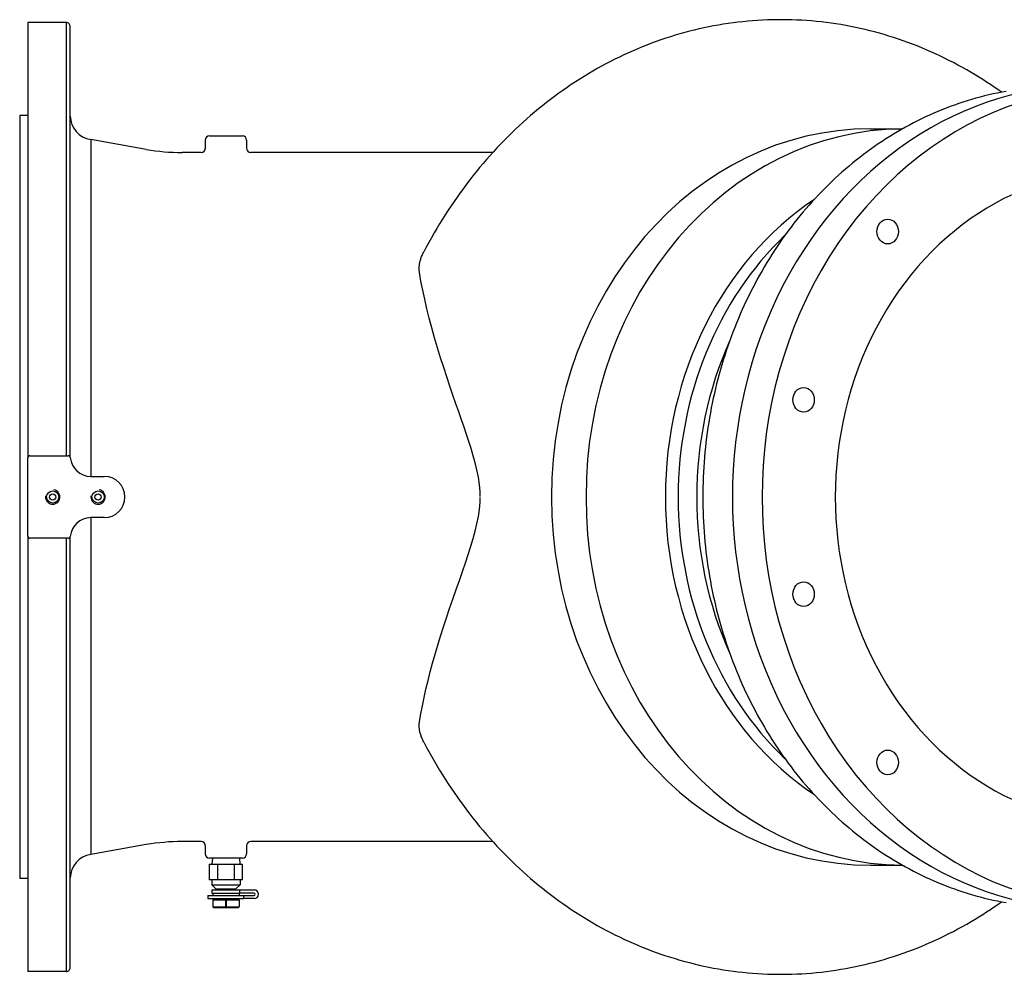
# Model space of a CAD drawing. Header units: millimetres. Extents: x 2362 to 7999, y 1118 to 3138.
# Tile 18 of 21: x 2366 to 2843, y 2676 to 3138. Entities that reach past the tile are written whole.
import ezdxf

# ---------------------------------------------------------------- set-up
doc = ezdxf.new("R2010")
doc.units = ezdxf.units.MM
doc.layers.add('DETAIL', color=2, linetype='Continuous')

msp = doc.modelspace()

# ---------------------------------------------------------------- linework, layer by layer
at = {"layer": 'DETAIL'}
for p, q in [((2370.03, 3137.12), (2370.03, 2926.14)), ((2388.53, 3137.12), (2370.03, 3137.12)), ((2388.53, 3137.12), (2388.53, 2927.12)), ((2390.53, 2926.42), (2390.53, 3135.14)), ((2366.03, 3092.12), (2366.03, 2722.12)), ((2370.03, 3092.12), (2366.03, 3092.12)), ((2778.47, 3085.62), (2794.06, 3085.62)), ((2400.45, 3080.4), (2400.45, 2917.12)), ((2427.42, 3075.64), (2400.45, 3080.4)), ((2456.03, 3080.12), (2456.03, 3076.12)), ((2458.03, 3082.12), (2474.03, 3082.12)), ((2476.03, 3080.12), (2476.03, 3076.12)), ((2454.03, 3074.12), (2444.78, 3074.12)), ((2595.38, 3074.12), (2478.03, 3074.12)), ((2370.03, 2888.12), (2370.03, 2926.12)), ((2371.03, 2927.12), (2389.58, 2927.12)), ((2400.53, 2917.12), (2407.03, 2917.12)), ((2400.45, 2897.12), (2400.45, 2733.85)), ((2407.03, 2897.12), (2400.53, 2897.12)), ((2370.03, 2888.11), (2370.03, 2677.12)), ((2389.58, 2887.12), (2371.03, 2887.12)), ((2388.53, 2887.12), (2388.53, 2677.12)), ((2390.53, 2679.1), (2390.53, 2887.83)), ((2454.03, 2740.12), (2444.78, 2740.12)), ((2595.38, 2740.12), (2478.03, 2740.12)), ((2427.42, 2738.6), (2400.45, 2733.85)), ((2456.03, 2738.12), (2456.03, 2734.12)), ((2476.03, 2738.12), (2476.03, 2734.12)), ((2474.03, 2732.12), (2458.03, 2732.12)), ((2459.44, 2732.12), (2459.25, 2729.12)), ((2472.63, 2732.12), (2472.82, 2729.12)), ((2457.95, 2729.12), (2457.95, 2721.62)), ((2457.95, 2729.12), (2461.99, 2729.12)), ((2461.99, 2729.12), (2461.99, 2721.62)), ((2461.99, 2729.12), (2470.08, 2729.12)), ((2470.08, 2729.12), (2470.08, 2721.62)), ((2470.08, 2729.12), (2474.12, 2729.12)), ((2474.12, 2721.62), (2474.12, 2729.12)), ((2778.47, 2728.62), (2794.06, 2728.62)), ((2370.03, 2722.12), (2366.03, 2722.12)), ((2461.99, 2721.62), (2457.95, 2721.62)), ((2459.18, 2721.62), (2459.18, 2719.12)), ((2470.08, 2721.62), (2461.99, 2721.62)), ((2474.12, 2721.62), (2470.08, 2721.62)), ((2472.88, 2721.62), (2472.88, 2719.12)), ((2459.18, 2719.12), (2472.88, 2719.12)), ((2461.18, 2717.12), (2459.18, 2719.12)), ((2459.23, 2716.62), (2472.72, 2716.62)), ((2459.23, 2716.62), (2459.23, 2715.12)), ((2461.18, 2717.12), (2470.88, 2717.12)), ((2462.33, 2717.12), (2462.33, 2716.62)), ((2469.73, 2717.12), (2469.73, 2716.62)), ((2470.88, 2717.12), (2472.88, 2719.12)), ((2472.72, 2716.62), (2479.66, 2716.62)), ((2472.72, 2715.12), (2472.72, 2716.62)), ((2457.28, 2713.92), (2474.69, 2713.92)), ((2457.28, 2713.92), (2457.28, 2712.42)), ((2457.28, 2712.42), (2474.69, 2712.42)), ((2459.23, 2715.12), (2472.72, 2715.12)), ((2459.68, 2715.12), (2459.68, 2713.92)), ((2459.68, 2711.92), (2465.98, 2711.92)), ((2459.68, 2711.92), (2459.68, 2708.52)), ((2460.53, 2712.42), (2460.53, 2711.92)), ((2465.98, 2711.92), (2466.08, 2711.92)), ((2465.98, 2708.52), (2465.98, 2711.92)), ((2466.08, 2711.92), (2472.38, 2711.92)), ((2466.08, 2711.92), (2466.08, 2708.52)), ((2471.53, 2712.42), (2471.53, 2711.92)), ((2472.38, 2715.12), (2472.38, 2713.92)), ((2472.38, 2711.92), (2472.38, 2708.52)), ((2479.66, 2715.12), (2472.72, 2715.12)), ((2474.69, 2712.42), (2474.69, 2713.92)), ((2474.69, 2713.92), (2479.66, 2713.92)), ((2479.66, 2712.42), (2474.69, 2712.42)), ((2459.68, 2708.52), (2465.98, 2708.52)), ((2460.18, 2708.02), (2459.68, 2708.52)), ((2471.88, 2708.02), (2460.18, 2708.02)), ((2466.08, 2708.52), (2472.38, 2708.52)), ((2471.88, 2708.02), (2472.38, 2708.52)), ((2388.53, 2677.12), (2370.03, 2677.12))]:
    msp.add_line(p, q, dxfattribs=at)
at = {"layer": 'DETAIL', "flags": 128}
for points in [[(2827.27, 3112.92), (2825.15, 3114.15), (2823.02, 3115.35), (2820.88, 3116.52), (2818.72, 3117.67), (2816.55, 3118.78), (2814.37, 3119.87), (2812.18, 3120.92), (2809.98, 3121.95), (2807.77, 3122.95), (2805.55, 3123.91), (2803.31, 3124.85), (2801.07, 3125.76), (2798.82, 3126.64), (2796.56, 3127.48), (2794.29, 3128.3), (2792.01, 3129.09), (2789.72, 3129.84), (2787.43, 3130.57), (2785.13, 3131.26), (2782.82, 3131.92), (2780.5, 3132.55), (2778.18, 3133.15), (2775.85, 3133.72), (2773.52, 3134.26), (2771.18, 3134.76), (2768.83, 3135.24), (2766.48, 3135.68), (2764.13, 3136.09), (2761.77, 3136.46), (2759.4, 3136.81), (2757.04, 3137.12), (2754.67, 3137.4), (2752.29, 3137.65), (2749.92, 3137.87), (2747.54, 3138.05), (2745.16, 3138.21), (2742.78, 3138.33), (2740.4, 3138.42), (2738.02, 3138.47), (2735.63, 3138.5), (2733.25, 3138.49), (2730.87, 3138.45), (2728.49, 3138.38), (2726.1, 3138.27), (2723.72, 3138.14), (2721.35, 3137.97), (2718.97, 3137.77), (2716.6, 3137.53), (2714.22, 3137.27), (2711.86, 3136.97), (2709.49, 3136.64), (2707.13, 3136.28), (2704.77, 3135.89), (2702.42, 3135.46), (2700.07, 3135), (2697.73, 3134.51), (2695.39, 3133.99), (2693.06, 3133.44), (2690.73, 3132.86), (2688.41, 3132.24), (2686.1, 3131.59), (2683.8, 3130.92), (2681.5, 3130.21), (2679.21, 3129.47), (2676.92, 3128.7), (2674.65, 3127.9), (2672.38, 3127.07), (2670.13, 3126.21), (2667.88, 3125.31), (2665.64, 3124.39), (2663.41, 3123.44), (2661.2, 3122.46), (2658.99, 3121.45), (2656.79, 3120.41), (2654.61, 3119.33), (2652.44, 3118.23), (2650.27, 3117.1), (2648.13, 3115.95), (2645.99, 3114.76), (2643.86, 3113.54), (2641.75, 3112.3), (2639.66, 3111.03), (2637.57, 3109.72), (2635.5, 3108.4), (2633.45, 3107.04), (2631.4, 3105.66), (2629.38, 3104.25), (2627.36, 3102.81), (2625.37, 3101.34), (2623.39, 3099.85), (2621.42, 3098.34), (2619.47, 3096.79), (2617.53, 3095.22), (2615.62, 3093.63), (2613.72, 3092.01), (2611.83, 3090.36), (2609.97, 3088.69), (2608.12, 3087), (2606.29, 3085.28), (2604.47, 3083.54), (2602.68, 3081.77), (2600.9, 3079.98), (2599.15, 3078.16), (2597.41, 3076.32), (2595.69, 3074.46), (2593.99, 3072.58), (2592.31, 3070.67), (2590.65, 3068.74), (2589.01, 3066.79), (2587.39, 3064.82), (2585.79, 3062.82), (2584.21, 3060.81), (2582.66, 3058.77), (2581.12, 3056.72), (2579.6, 3054.64), (2578.11, 3052.54), (2576.64, 3050.43), (2575.19, 3048.29), (2573.76, 3046.14), (2572.35, 3043.97), (2570.97, 3041.78), (2569.61, 3039.57), (2568.27, 3037.34), (2566.95, 3035.1), (2565.66, 3032.83), (2564.39, 3030.55), (2563.15, 3028.26), (2561.92, 3025.95)], [(2842.04, 3103.36), (2840.24, 3104.62), (2838.43, 3105.86), (2836.6, 3107.09), (2834.76, 3108.29), (2832.91, 3109.48), (2831.04, 3110.64), (2829.16, 3111.79), (2827.27, 3112.92)], [(2844.23, 3103.76), (2842.12, 3103.37), (2840.01, 3102.95), (2837.9, 3102.5), (2835.8, 3102.02), (2833.71, 3101.51), (2831.62, 3100.97), (2829.54, 3100.41), (2827.47, 3099.81), (2825.4, 3099.18), (2823.34, 3098.53), (2821.29, 3097.85), (2819.24, 3097.13), (2817.2, 3096.39), (2815.17, 3095.62), (2813.15, 3094.82), (2811.14, 3093.99), (2809.14, 3093.14), (2807.15, 3092.26), (2805.17, 3091.34), (2803.2, 3090.4), (2801.24, 3089.44), (2799.29, 3088.44), (2797.35, 3087.42), (2795.42, 3086.38), (2793.51, 3085.3), (2791.6, 3084.2), (2789.71, 3083.07), (2787.83, 3081.92), (2785.97, 3080.74), (2784.12, 3079.53), (2782.28, 3078.3), (2780.45, 3077.04), (2778.64, 3075.76), (2776.84, 3074.46), (2775.06, 3073.12), (2773.29, 3071.77), (2771.54, 3070.39), (2769.8, 3068.98), (2768.08, 3067.55), (2766.37, 3066.1), (2764.68, 3064.62), (2763.01, 3063.12), (2761.35, 3061.6), (2759.71, 3060.05), (2758.09, 3058.48), (2756.48, 3056.89), (2754.89, 3055.27), (2753.32, 3053.64), (2751.77, 3051.98), (2750.23, 3050.3), (2748.71, 3048.6), (2747.21, 3046.88), (2745.73, 3045.14), (2744.27, 3043.38), (2742.83, 3041.6), (2741.41, 3039.8), (2740, 3037.98), (2738.62, 3036.14), (2737.26, 3034.29), (2735.91, 3032.41), (2734.59, 3030.51), (2733.29, 3028.6), (2732, 3026.67), (2730.74, 3024.72), (2729.5, 3022.76), (2728.28, 3020.78), (2727.09, 3018.78), (2725.91, 3016.76), (2724.76, 3014.73), (2723.62, 3012.68), (2722.51, 3010.62), (2721.43, 3008.54), (2720.36, 3006.45), (2719.32, 3004.34), (2718.3, 3002.22), (2717.3, 3000.09), (2716.32, 2997.94), (2715.37, 2995.78), (2714.44, 2993.6), (2713.54, 2991.42), (2712.65, 2989.22), (2711.79, 2987.01), (2710.96, 2984.78), (2710.15, 2982.55), (2709.36, 2980.3), (2708.59, 2978.05), (2707.85, 2975.78), (2707.14, 2973.51), (2706.44, 2971.22), (2705.78, 2968.93), (2705.13, 2966.63), (2704.52, 2964.31), (2703.92, 2961.99), (2703.35, 2959.66), (2702.81, 2957.33), (2702.29, 2954.98), (2701.8, 2952.63), (2701.33, 2950.28), (2700.88, 2947.91), (2700.46, 2945.55), (2700.07, 2943.17), (2699.7, 2940.79), (2699.36, 2938.41), (2699.04, 2936.02), (2698.74, 2933.62), (2698.48, 2931.23), (2698.23, 2928.83), (2698.02, 2926.42), (2697.82, 2924.02), (2697.66, 2921.61), (2697.52, 2919.2), (2697.4, 2916.78), (2697.31, 2914.37), (2697.25, 2911.95), (2697.21, 2909.54), (2697.2, 2907.12), (2697.21, 2904.71), (2697.25, 2902.29), (2697.31, 2899.87), (2697.4, 2897.46), (2697.52, 2895.05), (2697.66, 2892.64), (2697.82, 2890.23), (2698.02, 2887.82), (2698.23, 2885.42), (2698.48, 2883.02), (2698.74, 2880.62), (2699.04, 2878.23), (2699.36, 2875.84), (2699.7, 2873.45), (2700.07, 2871.07), (2700.46, 2868.7), (2700.88, 2866.33), (2701.33, 2863.97), (2701.8, 2861.61), (2702.29, 2859.26), (2702.81, 2856.92), (2703.35, 2854.58), (2703.92, 2852.25), (2704.52, 2849.93), (2705.13, 2847.62), (2705.78, 2845.31), (2706.44, 2843.02), (2707.14, 2840.73), (2707.85, 2838.46), (2708.59, 2836.19), (2709.36, 2833.94), (2710.14, 2831.69), (2710.96, 2829.46), (2711.79, 2827.24), (2712.65, 2825.03), (2713.54, 2822.83), (2714.44, 2820.64), (2715.37, 2818.47), (2716.32, 2816.31), (2717.3, 2814.16), (2718.3, 2812.02), (2719.32, 2809.9), (2720.36, 2807.8), (2721.43, 2805.7), (2722.52, 2803.63), (2723.63, 2801.56), (2724.76, 2799.52), (2725.91, 2797.48), (2727.09, 2795.47), (2728.28, 2793.47), (2729.5, 2791.49), (2730.74, 2789.52), (2732, 2787.57), (2733.28, 2785.64), (2734.59, 2783.73), (2735.91, 2781.83), (2737.25, 2779.96), (2738.62, 2778.1), (2740, 2776.26), (2741.41, 2774.44), (2742.83, 2772.64), (2744.27, 2770.86), (2745.73, 2769.1), (2747.21, 2767.36), (2748.71, 2765.64), (2750.23, 2763.94), (2751.77, 2762.26), (2753.32, 2760.61), (2754.89, 2758.97), (2756.48, 2757.36), (2758.09, 2755.77), (2759.71, 2754.2), (2761.35, 2752.65), (2763.01, 2751.13), (2764.68, 2749.62), (2766.37, 2748.15), (2768.08, 2746.69), (2769.8, 2745.26), (2771.54, 2743.86), (2773.29, 2742.48), (2775.06, 2741.12), (2776.84, 2739.79), (2778.64, 2738.48), (2780.45, 2737.2), (2782.27, 2735.94), (2784.11, 2734.71), (2785.97, 2733.5), (2787.83, 2732.32), (2789.71, 2731.17), (2791.6, 2730.04), (2793.51, 2728.94), (2795.42, 2727.87), (2797.35, 2726.82), (2799.29, 2725.8), (2801.24, 2724.81), (2803.2, 2723.84), (2805.17, 2722.9), (2807.15, 2721.99), (2809.14, 2721.11), (2811.15, 2720.25), (2813.16, 2719.42), (2815.18, 2718.62), (2817.2, 2717.85), (2819.24, 2717.11), (2821.29, 2716.4), (2823.34, 2715.71), (2825.4, 2715.06), (2827.47, 2714.43), (2829.54, 2713.83), (2831.62, 2713.27), (2833.71, 2712.73), (2835.8, 2712.22), (2837.9, 2711.74), (2840.01, 2711.29), (2842.11, 2710.87), (2844.23, 2710.48)], [(2559.83, 3016.03), (2559.78, 3016.37), (2559.74, 3016.72), (2559.71, 3017.09), (2559.69, 3017.46), (2559.69, 3017.83), (2559.7, 3018.22), (2559.72, 3018.61), (2559.75, 3019.01), (2559.8, 3019.41), (2559.85, 3019.82), (2559.92, 3020.24), (2560, 3020.66), (2560.09, 3021.08), (2560.2, 3021.51), (2560.31, 3021.94), (2560.44, 3022.38), (2560.58, 3022.82), (2560.74, 3023.26), (2560.9, 3023.7), (2561.08, 3024.15), (2561.27, 3024.6), (2561.48, 3025.05), (2561.69, 3025.5), (2561.92, 3025.95)], [(2589.19, 2909.58), (2588.89, 2913.16), (2588.38, 2916.72), (2587.69, 2920.22), (2586.86, 2923.68), (2585.91, 2927.13), (2584.88, 2930.59), (2583.78, 2934.04), (2582.64, 2937.48), (2581.46, 2940.92), (2580.21, 2944.55), (2578.88, 2948.36), (2577.49, 2952.36), (2576.05, 2956.53), (2574.58, 2960.84), (2573.08, 2965.3), (2571.58, 2969.89), (2570.09, 2974.59), (2568.62, 2979.4), (2567.19, 2984.26), (2565.84, 2989.06), (2564.59, 2993.78), (2563.43, 2998.41), (2562.38, 3002.96), (2561.42, 3007.41), (2560.57, 3011.77), (2559.83, 3016.03)], [(2589.31, 2907.31), (2589.31, 2907.32), (2589.31, 2907.35), (2589.31, 2907.39), (2589.3, 2907.45), (2589.3, 2907.51), (2589.29, 2907.58), (2589.29, 2907.66), (2589.28, 2907.76), (2589.28, 2907.85), (2589.27, 2907.96), (2589.26, 2908.06), (2589.26, 2908.18), (2589.25, 2908.29), (2589.25, 2908.41), (2589.24, 2908.52), (2589.23, 2908.64), (2589.23, 2908.76), (2589.22, 2908.88), (2589.22, 2908.99), (2589.21, 2909.11), (2589.2, 2909.23), (2589.2, 2909.35), (2589.19, 2909.46), (2589.19, 2909.58)], [(2559.83, 2798.22), (2560.49, 2802.03), (2561.24, 2805.94), (2562.08, 2809.93), (2563, 2814), (2564, 2818.13), (2565.08, 2822.33), (2566.23, 2826.58), (2567.45, 2830.9), (2568.74, 2835.26), (2570.1, 2839.67), (2571.51, 2844.12), (2572.97, 2848.6), (2574.48, 2853.11), (2576.03, 2857.66), (2577.61, 2862.22), (2579.17, 2866.68), (2580.68, 2871.02), (2582.13, 2875.23), (2583.49, 2879.3), (2584.75, 2883.23), (2585.88, 2887.01), (2586.88, 2890.64), (2587.71, 2894.12), (2588.39, 2897.59), (2588.9, 2901.1), (2589.19, 2904.66)], [(2589.19, 2904.66), (2589.19, 2904.76), (2589.2, 2904.85), (2589.2, 2904.95), (2589.2, 2905.04), (2589.21, 2905.14), (2589.21, 2905.23), (2589.22, 2905.33), (2589.22, 2905.42), (2589.23, 2905.52), (2589.23, 2905.61), (2589.24, 2905.71), (2589.24, 2905.8), (2589.25, 2905.9), (2589.25, 2905.99), (2589.26, 2906.09), (2589.26, 2906.18), (2589.27, 2906.27), (2589.28, 2906.37), (2589.28, 2906.47), (2589.29, 2906.56), (2589.29, 2906.65), (2589.3, 2906.76), (2589.31, 2906.88), (2589.31, 2906.94)], [(2561.92, 2788.3), (2561.69, 2788.75), (2561.48, 2789.2), (2561.28, 2789.65), (2561.08, 2790.09), (2560.91, 2790.54), (2560.74, 2790.98), (2560.59, 2791.42), (2560.44, 2791.86), (2560.32, 2792.3), (2560.2, 2792.73), (2560.09, 2793.16), (2560, 2793.58), (2559.92, 2794), (2559.85, 2794.42), (2559.8, 2794.83), (2559.75, 2795.23), (2559.72, 2795.63), (2559.7, 2796.02), (2559.69, 2796.41), (2559.69, 2796.79), (2559.71, 2797.16), (2559.74, 2797.52), (2559.78, 2797.87), (2559.83, 2798.22)], [(2561.92, 2788.3), (2563.15, 2785.98), (2564.39, 2783.69), (2565.66, 2781.41), (2566.95, 2779.15), (2568.27, 2776.9), (2569.61, 2774.68), (2570.97, 2772.47), (2572.35, 2770.28), (2573.76, 2768.1), (2575.19, 2765.95), (2576.64, 2763.81), (2578.11, 2761.7), (2579.6, 2759.6), (2581.12, 2757.53), (2582.66, 2755.47), (2584.21, 2753.43), (2585.79, 2751.42), (2587.39, 2749.43), (2589.01, 2747.45), (2590.65, 2745.5), (2592.31, 2743.57), (2593.99, 2741.67), (2595.69, 2739.78), (2597.41, 2737.92), (2599.15, 2736.08), (2600.9, 2734.27), (2602.68, 2732.47), (2604.47, 2730.71), (2606.29, 2728.96), (2608.12, 2727.24), (2609.97, 2725.55), (2611.83, 2723.88), (2613.72, 2722.23), (2615.62, 2720.61), (2617.53, 2719.02), (2619.47, 2717.45), (2621.42, 2715.91), (2623.39, 2714.39), (2625.37, 2712.9), (2627.36, 2711.44), (2629.38, 2710), (2631.4, 2708.59), (2633.45, 2707.2), (2635.5, 2705.85), (2637.57, 2704.52), (2639.66, 2703.22), (2641.75, 2701.94), (2643.86, 2700.7), (2645.99, 2699.48), (2648.13, 2698.3), (2650.27, 2697.14), (2652.44, 2696.01), (2654.61, 2694.91), (2656.79, 2693.84), (2658.99, 2692.8), (2661.2, 2691.79), (2663.41, 2690.8), (2665.64, 2689.85), (2667.88, 2688.93), (2670.13, 2688.04), (2672.38, 2687.18), (2674.65, 2686.35), (2676.92, 2685.54), (2679.21, 2684.77), (2681.5, 2684.04), (2683.8, 2683.33), (2686.1, 2682.65), (2688.41, 2682), (2690.73, 2681.39), (2693.06, 2680.8), (2695.39, 2680.25), (2697.73, 2679.73), (2700.07, 2679.24), (2702.42, 2678.78), (2704.77, 2678.36), (2707.13, 2677.96), (2709.49, 2677.6), (2711.86, 2677.27), (2714.22, 2676.97), (2716.6, 2676.71), (2718.97, 2676.48), (2721.35, 2676.27), (2723.72, 2676.11), (2726.1, 2675.97), (2728.49, 2675.87), (2730.87, 2675.79), (2733.25, 2675.75), (2735.63, 2675.75), (2738.02, 2675.77), (2740.4, 2675.83), (2742.78, 2675.92), (2745.16, 2676.04), (2747.54, 2676.19), (2749.92, 2676.37), (2752.29, 2676.59), (2754.67, 2676.84), (2757.04, 2677.12), (2759.4, 2677.43), (2761.77, 2677.78), (2764.13, 2678.16), (2766.48, 2678.57), (2768.83, 2679.01), (2771.18, 2679.48), (2773.52, 2679.99), (2775.85, 2680.52), (2778.18, 2681.09), (2780.5, 2681.69), (2782.82, 2682.32), (2785.13, 2682.98), (2787.43, 2683.68), (2789.72, 2684.4), (2792.01, 2685.16), (2794.29, 2685.94), (2796.56, 2686.76), (2798.82, 2687.61), (2801.07, 2688.48), (2803.31, 2689.39), (2805.55, 2690.33), (2807.77, 2691.3), (2809.98, 2692.29), (2812.18, 2693.32), (2814.37, 2694.37), (2816.55, 2695.46), (2818.72, 2696.57), (2820.88, 2697.72), (2823.02, 2698.89), (2825.15, 2700.09), (2827.27, 2701.32)], [(2466.08, 2708.52), (2466.08, 2708.52), (2466.08, 2708.51), (2466.07, 2708.5), (2466.07, 2708.5), (2466.07, 2708.49), (2466.07, 2708.49), (2466.06, 2708.48), (2466.06, 2708.48), (2466.05, 2708.48), (2466.04, 2708.47), (2466.04, 2708.47), (2466.03, 2708.47), (2466.02, 2708.47), (2466.01, 2708.47), (2466.01, 2708.48), (2466, 2708.48), (2465.99, 2708.48), (2465.99, 2708.49), (2465.99, 2708.49), (2465.98, 2708.5), (2465.98, 2708.5), (2465.98, 2708.51), (2465.98, 2708.52), (2465.98, 2708.52)], [(2827.27, 2701.32), (2829.16, 2702.45), (2831.04, 2703.6), (2832.91, 2704.77), (2834.76, 2705.95), (2836.6, 2707.16), (2838.43, 2708.38), (2840.24, 2709.62), (2842.04, 2710.88)]]:
    msp.add_lwpolyline(points, dxfattribs=at)
at = {"layer": 'DETAIL'}
for centre, radius in [((2382.03, 2907.12), 2.96), ((2382.03, 2907.12), 1.5), ((2404.03, 2907.12), 2.96), ((2404.03, 2907.12), 1.5)]:
    msp.add_circle(centre, radius, dxfattribs=at)
for centre, radius, start, end in [((2388.56, 3135.14), 1.98, 0, 90.61), ((2402.27, 3091.99), 11.74, 181.1829, 261.0764), ((2458.03, 3080.12), 2, 90, 180), ((2474.03, 3080.12), 2, 0, 90), ((2445.3, 3180), 105.88, 260.278, 269.7216), ((2454.03, 3076.12), 2, 270, 0), ((2478.03, 3076.12), 2, 180, 270), ((2371.03, 2926.12), 1, 90, 180), ((2389.58, 2926.12), 1, 5.2159, 90), ((2400.53, 2927.12), 10, 185.2159, 270), ((2407.03, 2907.12), 10, 270, 90), ((2382.03, 2907.12), 3.5, 170, 80), ((2404.03, 2907.12), 3.5, 170, 80), ((2400.53, 2887.12), 10, 90, 174.7841), ((2371.03, 2888.12), 1, 180, 270), ((2389.58, 2888.12), 1, 270, 354.7841), ((2445.3, 2634.24), 105.88, 90.2784, 99.722), ((2454.03, 2738.12), 2, 0, 90), ((2478.03, 2738.12), 2, 90, 180), ((2402.27, 2722.25), 11.74, 98.9236, 178.8171), ((2458.03, 2734.12), 2, 180, 270), ((2474.03, 2734.12), 2, 270, 0), ((2479.66, 2714.52), 2.1, 270, 90), ((2479.66, 2714.52), 0.6, 270, 90), ((2388.56, 2679.1), 1.98, 269.39, 0)]:
    msp.add_arc(centre, radius, start, end, dxfattribs=at)
for centre, major_axis, start_param, end_param in [((2898.28, 2907.12), (0, 199), 5.978747, 9.729216), ((2884.53, 2907.12), (0, 199.72), 6.237814, 9.470149), ((2778.47, 2907.12), (0, 178.5), 0.000012, 3.141581), ((2795.17, 2907.12), (0, 178.5), 0.007183, 3.134409), ((2898.28, 2907.12), (0, 158), 6.220162, 9.487801), ((2823.2, 2907.12), (0, -166.44), 3.665818, 5.75896), ((2827.72, 2907.12), (0, -164.5), 3.831645, 5.593133), ((2836.71, 2907.12), (0, -164.5), 4.233317, 5.191461)]:
    msp.add_ellipse(centre, major_axis=major_axis, ratio=0.866025, start_param=start_param, end_param=end_param, dxfattribs=at)
for centre in [(2786.84, 3035.8), (2746.05, 2954.22), (2746.05, 2860.02), (2786.84, 2778.44)]:
    msp.add_ellipse(centre, major_axis=(0, -6), ratio=0.866025, dxfattribs=at)

doc.saveas('drawing.dxf')
